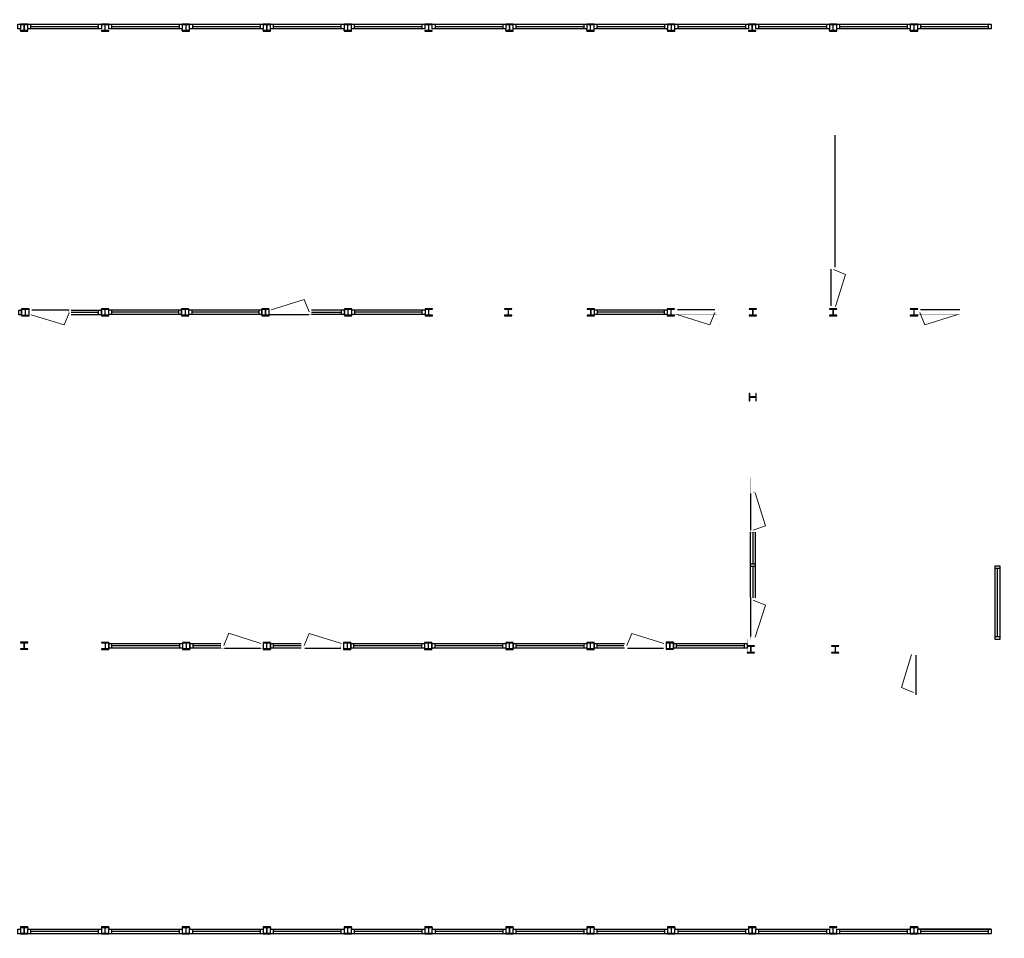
# Model space of a CAD drawing. Header units: millimetres. Extents: x -539328 to 307283, y -3176 to 118900.
# Tile 11 of 33: x 166337 to 190436, y 10234 to 32723. Entities that reach past the tile are written whole.
import ezdxf

# ---------------------------------------------------------------- set-up
doc = ezdxf.new("R2010")
doc.units = ezdxf.units.MM
doc.header["$LTSCALE"] = 50
doc.header["$MEASUREMENT"] = 0
doc.layers.get('0').update_dxf_attribs({"linetype": 'CONTINUOUS'})
for name, color, linetype in [('Binnendeurkozijn', 4, 'CONTINUOUS'), ('Binnenkozijn', 4, 'CONTINUOUS'), ('Binnenmuur', 1, 'CONTINUOUS'), ('Buitendeurkozijn', 4, 'CONTINUOUS'), ('Buitenmuur', 1, 'CONTINUOUS'), ('Scheidingswanden', 1, 'CONTINUOUS'), ('Timmerwerk', 5, 'CONTINUOUS')]:
    doc.layers.add(name, color=color, linetype=linetype)

msp = doc.modelspace()

# ---------------------------------------------------------------- linework, layer by layer
for points in [[(166355.61, 32616.15), (166355.61, 32606.65), (166427.61, 32606.65, -0.414213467), (166442.61, 32591.65), (166442.61, 32469.65, -0.414213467), (166427.61, 32454.65), (166355.61, 32454.65), (166355.61, 32445.15), (166535.61, 32445.15), (166535.61, 32454.65), (166463.61, 32454.65, -0.41421385), (166448.61, 32469.65), (166448.61, 32591.65, -0.414213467), (166463.61, 32606.65), (166535.61, 32606.65), (166535.61, 32616.15)], [(168335.61, 32616.15), (168335.61, 32606.65), (168407.61, 32606.65, -0.414213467), (168422.61, 32591.65), (168422.61, 32469.65, -0.414213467), (168407.61, 32454.65), (168335.61, 32454.65), (168335.61, 32445.15), (168515.61, 32445.15), (168515.61, 32454.65), (168443.61, 32454.65, -0.41421385), (168428.61, 32469.65), (168428.61, 32591.65, -0.414213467), (168443.61, 32606.65), (168515.61, 32606.65), (168515.61, 32616.15)], [(170315.61, 32616.15), (170315.61, 32606.65), (170387.61, 32606.65, -0.414213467), (170402.61, 32591.65), (170402.61, 32469.65, -0.414213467), (170387.61, 32454.65), (170315.61, 32454.65), (170315.61, 32445.15), (170495.61, 32445.15), (170495.61, 32454.65), (170423.61, 32454.65, -0.41421385), (170408.61, 32469.65), (170408.61, 32591.65, -0.414213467), (170423.61, 32606.65), (170495.61, 32606.65), (170495.61, 32616.15)], [(172295.61, 32616.15), (172295.61, 32606.65), (172367.61, 32606.65, -0.414213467), (172382.61, 32591.65), (172382.61, 32469.65, -0.414213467), (172367.61, 32454.65), (172295.61, 32454.65), (172295.61, 32445.15), (172475.61, 32445.15), (172475.61, 32454.65), (172403.61, 32454.65, -0.41421385), (172388.61, 32469.65), (172388.61, 32591.65, -0.414213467), (172403.61, 32606.65), (172475.61, 32606.65), (172475.61, 32616.15)], [(174275.61, 32616.15), (174275.61, 32606.65), (174347.61, 32606.65, -0.414213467), (174362.61, 32591.65), (174362.61, 32469.65, -0.414213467), (174347.61, 32454.65), (174275.61, 32454.65), (174275.61, 32445.15), (174455.61, 32445.15), (174455.61, 32454.65), (174383.61, 32454.65, -0.41421385), (174368.61, 32469.65), (174368.61, 32591.65, -0.414213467), (174383.61, 32606.65), (174455.61, 32606.65), (174455.61, 32616.15)], [(176255.61, 32616.15), (176255.61, 32606.65), (176327.61, 32606.65, -0.414213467), (176342.61, 32591.65), (176342.61, 32469.65, -0.414213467), (176327.61, 32454.65), (176255.61, 32454.65), (176255.61, 32445.15), (176435.61, 32445.15), (176435.61, 32454.65), (176363.61, 32454.65, -0.41421385), (176348.61, 32469.65), (176348.61, 32591.65, -0.414213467), (176363.61, 32606.65), (176435.61, 32606.65), (176435.61, 32616.15)], [(178235.61, 32616.15), (178235.61, 32606.65), (178307.61, 32606.65, -0.414213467), (178322.61, 32591.65), (178322.61, 32469.65, -0.414213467), (178307.61, 32454.65), (178235.61, 32454.65), (178235.61, 32445.15), (178415.61, 32445.15), (178415.61, 32454.65), (178343.61, 32454.65, -0.41421385), (178328.61, 32469.65), (178328.61, 32591.65, -0.414213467), (178343.61, 32606.65), (178415.61, 32606.65), (178415.61, 32616.15)], [(180215.61, 32616.15), (180215.61, 32606.65), (180287.61, 32606.65, -0.414213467), (180302.61, 32591.65), (180302.61, 32469.65, -0.414213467), (180287.61, 32454.65), (180215.61, 32454.65), (180215.61, 32445.15), (180395.61, 32445.15), (180395.61, 32454.65), (180323.61, 32454.65, -0.41421385), (180308.61, 32469.65), (180308.61, 32591.65, -0.414213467), (180323.61, 32606.65), (180395.61, 32606.65), (180395.61, 32616.15)], [(182195.61, 32616.15), (182195.61, 32606.65), (182267.61, 32606.65, -0.414213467), (182282.61, 32591.65), (182282.61, 32469.65, -0.414213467), (182267.61, 32454.65), (182195.61, 32454.65), (182195.61, 32445.15), (182375.61, 32445.15), (182375.61, 32454.65), (182303.61, 32454.65, -0.41421385), (182288.61, 32469.65), (182288.61, 32591.65, -0.414213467), (182303.61, 32606.65), (182375.61, 32606.65), (182375.61, 32616.15)], [(184175.61, 32616.15), (184175.61, 32606.65), (184247.61, 32606.65, -0.414213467), (184262.61, 32591.65), (184262.61, 32469.65, -0.414213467), (184247.61, 32454.65), (184175.61, 32454.65), (184175.61, 32445.15), (184355.61, 32445.15), (184355.61, 32454.65), (184283.61, 32454.65, -0.41421385), (184268.61, 32469.65), (184268.61, 32591.65, -0.414213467), (184283.61, 32606.65), (184355.61, 32606.65), (184355.61, 32616.15)], [(186155.61, 32616.15), (186155.61, 32606.65), (186227.61, 32606.65, -0.414213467), (186242.61, 32591.65), (186242.61, 32469.65, -0.414213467), (186227.61, 32454.65), (186155.61, 32454.65), (186155.61, 32445.15), (186335.61, 32445.15), (186335.61, 32454.65), (186263.61, 32454.65, -0.41421385), (186248.61, 32469.65), (186248.61, 32591.65, -0.414213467), (186263.61, 32606.65), (186335.61, 32606.65), (186335.61, 32616.15)], [(188135.61, 32616.15), (188135.61, 32606.65), (188207.61, 32606.65, -0.414213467), (188222.61, 32591.65), (188222.61, 32469.65, -0.414213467), (188207.61, 32454.65), (188135.61, 32454.65), (188135.61, 32445.15), (188315.61, 32445.15), (188315.61, 32454.65), (188243.61, 32454.65, -0.41421385), (188228.61, 32469.65), (188228.61, 32591.65, -0.414213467), (188243.61, 32606.65), (188315.61, 32606.65), (188315.61, 32616.15)], [(166564.61, 25470.69), (166564.61, 25480.19), (166492.61, 25480.19, -0.414213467), (166477.61, 25495.19), (166477.61, 25617.19, -0.414213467), (166492.61, 25632.19), (166564.61, 25632.19), (166564.61, 25641.69), (166384.61, 25641.69), (166384.61, 25632.19), (166456.61, 25632.19, -0.41421385), (166471.61, 25617.19), (166471.61, 25495.19, -0.414213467), (166456.61, 25480.19), (166384.61, 25480.19), (166384.61, 25470.69)], [(168515.61, 25476.65), (168515.61, 25486.15), (168443.61, 25486.15, -0.414213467), (168428.61, 25501.15), (168428.61, 25623.15, -0.414213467), (168443.61, 25638.15), (168515.61, 25638.15), (168515.61, 25647.65), (168335.61, 25647.65), (168335.61, 25638.15), (168407.61, 25638.15, -0.41421385), (168422.61, 25623.15), (168422.61, 25501.15, -0.414213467), (168407.61, 25486.15), (168335.61, 25486.15), (168335.61, 25476.65)], [(170479.61, 25476.649), (170479.61, 25486.149), (170407.61, 25486.15, -0.414213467), (170392.61, 25501.15), (170392.61, 25623.15, -0.414213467), (170407.61, 25638.15), (170479.61, 25638.15), (170479.61, 25647.65), (170299.61, 25647.65), (170299.61, 25638.15), (170371.61, 25638.15, -0.41421385), (170386.61, 25623.15), (170386.61, 25501.15, -0.414213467), (170371.61, 25486.15), (170299.61, 25486.15), (170299.61, 25476.649)], [(172443.61, 25476.649), (172443.61, 25486.149), (172371.61, 25486.149, -0.414213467), (172356.61, 25501.149), (172356.61, 25623.149, -0.414213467), (172371.61, 25638.149), (172443.61, 25638.149), (172443.61, 25647.649), (172263.61, 25647.649), (172263.61, 25638.149), (172335.61, 25638.149, -0.41421385), (172350.61, 25623.149), (172350.61, 25501.149, -0.414213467), (172335.61, 25486.149), (172263.61, 25486.15), (172263.61, 25476.649)], [(174463.11, 25476.65), (174463.11, 25486.15), (174391.11, 25486.15, -0.414213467), (174376.11, 25501.15), (174376.11, 25623.15, -0.414213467), (174391.11, 25638.15), (174463.11, 25638.15), (174463.11, 25647.65), (174283.11, 25647.65), (174283.11, 25638.15), (174355.11, 25638.15, -0.41421385), (174370.11, 25623.15), (174370.11, 25501.15, -0.414213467), (174355.11, 25486.15), (174283.11, 25486.15), (174283.11, 25476.65)], [(176437.11, 25476.717), (176437.11, 25486.217), (176365.11, 25486.217, -0.414213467), (176350.11, 25501.217), (176350.11, 25623.217, -0.414213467), (176365.11, 25638.217), (176437.11, 25638.217), (176437.11, 25647.717), (176257.11, 25647.717), (176257.11, 25638.217), (176329.11, 25638.217, -0.41421385), (176344.11, 25623.217), (176344.11, 25501.217, -0.414213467), (176329.11, 25486.217), (176257.11, 25486.217), (176257.11, 25476.717)], [(178385.702, 25476.717), (178385.702, 25486.217), (178313.702, 25486.217, -0.414213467), (178298.702, 25501.217), (178298.702, 25623.217, -0.414213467), (178313.702, 25638.217), (178385.702, 25638.217), (178385.702, 25647.717), (178205.702, 25647.717), (178205.702, 25638.217), (178277.702, 25638.217, -0.41421385), (178292.702, 25623.217), (178292.702, 25501.217, -0.414213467), (178277.702, 25486.217), (178205.702, 25486.217), (178205.702, 25476.717)], [(180406.61, 25476.717), (180406.61, 25486.217), (180334.61, 25486.217, -0.414213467), (180319.61, 25501.217), (180319.61, 25623.217, -0.414213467), (180334.61, 25638.217), (180406.61, 25638.217), (180406.61, 25647.717), (180226.61, 25647.717), (180226.61, 25638.217), (180298.61, 25638.217, -0.41421385), (180313.61, 25623.217), (180313.61, 25501.217, -0.414213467), (180298.61, 25486.217), (180226.61, 25486.217), (180226.61, 25476.717)], [(182366.61, 25476.65), (182366.61, 25486.15), (182294.61, 25486.15, -0.414213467), (182279.61, 25501.15), (182279.61, 25623.15, -0.414213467), (182294.61, 25638.15), (182366.61, 25638.15), (182366.61, 25647.65), (182186.61, 25647.65), (182186.61, 25638.15), (182258.61, 25638.15, -0.41421385), (182273.61, 25623.15), (182273.61, 25501.15, -0.414213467), (182258.61, 25486.15), (182186.61, 25486.15), (182186.61, 25476.65)], [(184370.61, 25476.65), (184370.61, 25486.15), (184298.61, 25486.15, -0.414213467), (184283.61, 25501.15), (184283.61, 25623.15, -0.414213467), (184298.61, 25638.15), (184370.61, 25638.15), (184370.61, 25647.65), (184190.61, 25647.65), (184190.61, 25638.15), (184262.61, 25638.15, -0.41421385), (184277.61, 25623.15), (184277.61, 25501.15, -0.414213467), (184262.61, 25486.15), (184190.61, 25486.15), (184190.61, 25476.65)], [(186337.11, 25476.65), (186337.11, 25486.15), (186265.11, 25486.15, -0.414213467), (186250.11, 25501.15), (186250.11, 25623.15, -0.414213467), (186265.11, 25638.15), (186337.11, 25638.15), (186337.11, 25647.65), (186157.11, 25647.65), (186157.11, 25638.15), (186229.11, 25638.15, -0.41421385), (186244.11, 25623.15), (186244.11, 25501.15, -0.414213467), (186229.11, 25486.15), (186157.11, 25486.15), (186157.11, 25476.65)], [(188315.61, 25476.65), (188315.61, 25486.15), (188243.61, 25486.15, -0.414213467), (188228.61, 25501.15), (188228.61, 25623.15, -0.414213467), (188243.61, 25638.15), (188315.61, 25638.15), (188315.61, 25647.65), (188135.61, 25647.65), (188135.61, 25638.15), (188207.61, 25638.15, -0.41421385), (188222.61, 25623.15), (188222.61, 25501.15, -0.414213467), (188207.61, 25486.15), (188135.61, 25486.15), (188135.61, 25476.65)], [(184194.252, 23394.15), (184203.752, 23394.15), (184203.752, 23466.15, -0.414213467), (184218.752, 23481.15), (184340.752, 23481.15, -0.414213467), (184355.752, 23466.15), (184355.752, 23394.15), (184365.252, 23394.15), (184365.252, 23574.15), (184355.752, 23574.15), (184355.752, 23502.15, -0.41421385), (184340.752, 23487.15), (184218.752, 23487.15, -0.414213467), (184203.752, 23502.15), (184203.753, 23574.15), (184194.252, 23574.15)], [(166535.61, 17309.15), (166535.61, 17318.65), (166463.61, 17318.65, -0.414213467), (166448.61, 17333.65), (166448.61, 17455.65, -0.414213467), (166463.61, 17470.65), (166535.61, 17470.65), (166535.61, 17480.15), (166355.61, 17480.15), (166355.61, 17470.65), (166427.61, 17470.65, -0.41421385), (166442.61, 17455.65), (166442.61, 17333.65, -0.414213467), (166427.61, 17318.65), (166355.61, 17318.65), (166355.61, 17309.15)], [(168520.61, 17308.464), (168520.61, 17317.964), (168448.61, 17317.964, -0.414213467), (168433.61, 17332.964), (168433.61, 17454.964, -0.414213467), (168448.61, 17469.964), (168520.61, 17469.964), (168520.61, 17479.464), (168340.61, 17479.464), (168340.61, 17469.964), (168412.61, 17469.964, -0.41421385), (168427.61, 17454.964), (168427.61, 17332.964, -0.414213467), (168412.61, 17317.964), (168340.61, 17317.964), (168340.61, 17308.464)], [(170504.61, 17308.463), (170504.61, 17317.963), (170432.61, 17317.963, -0.414213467), (170417.61, 17332.963), (170417.611, 17454.963, -0.414213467), (170432.611, 17469.963), (170504.611, 17469.963), (170504.611, 17479.463), (170324.611, 17479.464), (170324.611, 17469.964), (170396.611, 17469.964, -0.41421385), (170411.611, 17454.964), (170411.61, 17332.964, -0.414213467), (170396.61, 17317.964), (170324.61, 17317.964), (170324.61, 17308.463)], [(172474.11, 17307.276), (172474.11, 17316.776), (172402.11, 17316.776, -0.414213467), (172387.11, 17331.776), (172387.11, 17453.776, -0.414213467), (172402.11, 17468.776), (172474.11, 17468.776), (172474.11, 17478.276), (172294.11, 17478.276), (172294.11, 17468.776), (172366.11, 17468.776, -0.41421385), (172381.11, 17453.776), (172381.11, 17331.776, -0.414213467), (172366.11, 17316.776), (172294.11, 17316.776), (172294.11, 17307.276)], [(174443.61, 17307.276), (174443.61, 17316.776), (174371.61, 17316.776, -0.414213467), (174356.61, 17331.776), (174356.61, 17453.776, -0.414213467), (174371.61, 17468.776), (174443.61, 17468.776), (174443.61, 17478.276), (174263.61, 17478.276), (174263.61, 17468.776), (174335.61, 17468.776, -0.41421385), (174350.61, 17453.776), (174350.61, 17331.776, -0.414213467), (174335.61, 17316.776), (174263.61, 17316.776), (174263.61, 17307.276)], [(176427.61, 17307.275), (176427.61, 17316.775), (176355.61, 17316.775, -0.414213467), (176340.61, 17331.775), (176340.61, 17453.775, -0.414213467), (176355.61, 17468.775), (176427.61, 17468.775), (176427.61, 17478.275), (176247.61, 17478.276), (176247.61, 17468.776), (176319.61, 17468.776, -0.41421385), (176334.61, 17453.776), (176334.61, 17331.776, -0.414213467), (176319.61, 17316.776), (176247.61, 17316.776), (176247.61, 17307.275)], [(178411.61, 17307.275), (178411.61, 17316.775), (178339.61, 17316.775, -0.414213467), (178324.61, 17331.775), (178324.61, 17453.775, -0.414213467), (178339.61, 17468.775), (178411.61, 17468.775), (178411.61, 17478.275), (178231.61, 17478.275), (178231.61, 17468.775), (178303.61, 17468.775, -0.41421385), (178318.61, 17453.775), (178318.61, 17331.775, -0.414213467), (178303.61, 17316.775), (178231.61, 17316.775), (178231.61, 17307.275)], [(180395.61, 17307.275), (180395.61, 17316.775), (180323.61, 17316.775, -0.414213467), (180308.61, 17331.775), (180308.61, 17453.775, -0.414213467), (180323.61, 17468.775), (180395.61, 17468.775), (180395.61, 17478.275), (180215.61, 17478.275), (180215.61, 17468.775), (180287.61, 17468.775, -0.41421385), (180302.61, 17453.775), (180302.61, 17331.775, -0.414213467), (180287.61, 17316.775), (180215.61, 17316.775), (180215.61, 17307.275)], [(182338.61, 17309.65), (182338.61, 17319.15), (182266.61, 17319.15, -0.414213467), (182251.61, 17334.15), (182251.61, 17456.15, -0.414213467), (182266.61, 17471.15), (182338.61, 17471.15), (182338.61, 17480.65), (182158.61, 17480.65), (182158.61, 17471.15), (182230.61, 17471.15, -0.41421385), (182245.61, 17456.15), (182245.61, 17334.15, -0.414213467), (182230.61, 17319.15), (182158.61, 17319.15), (182158.61, 17309.65)], [(184322.61, 17222.65), (184322.61, 17232.15), (184250.61, 17232.15, -0.414213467), (184235.61, 17247.15), (184235.61, 17369.15, -0.414213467), (184250.61, 17384.15), (184322.61, 17384.15), (184322.61, 17393.65), (184142.61, 17393.65), (184142.61, 17384.15), (184214.61, 17384.15, -0.41421385), (184229.61, 17369.15), (184229.61, 17247.15, -0.414213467), (184214.61, 17232.15), (184142.61, 17232.15), (184142.61, 17222.65)], [(186388.61, 17222.65), (186388.61, 17232.15), (186316.61, 17232.15, -0.414213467), (186301.61, 17247.15), (186301.61, 17369.15, -0.414213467), (186316.61, 17384.15), (186388.61, 17384.15), (186388.61, 17393.65), (186208.61, 17393.65), (186208.61, 17384.15), (186280.61, 17384.15, -0.41421385), (186295.61, 17369.15), (186295.61, 17247.15, -0.414213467), (186280.61, 17232.15), (186208.61, 17232.15), (186208.61, 17222.65)], [(166535.61, 10340.65), (166535.61, 10350.15), (166463.61, 10350.15, -0.414213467), (166448.61, 10365.15), (166448.61, 10487.15, -0.414213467), (166463.61, 10502.15), (166535.61, 10502.15), (166535.61, 10511.65), (166355.61, 10511.65), (166355.61, 10502.15), (166427.61, 10502.15, -0.41421385), (166442.61, 10487.15), (166442.61, 10365.15, -0.414213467), (166427.61, 10350.15), (166355.61, 10350.15), (166355.61, 10340.65)], [(168515.61, 10340.65), (168515.61, 10350.15), (168443.61, 10350.15, -0.414213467), (168428.61, 10365.15), (168428.61, 10487.15, -0.414213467), (168443.61, 10502.15), (168515.61, 10502.15), (168515.61, 10511.65), (168335.61, 10511.65), (168335.61, 10502.15), (168407.61, 10502.15, -0.41421385), (168422.61, 10487.15), (168422.61, 10365.15, -0.414213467), (168407.61, 10350.15), (168335.61, 10350.15), (168335.61, 10340.65)], [(170495.61, 10340.65), (170495.61, 10350.15), (170423.61, 10350.15, -0.414213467), (170408.61, 10365.15), (170408.61, 10487.15, -0.414213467), (170423.61, 10502.15), (170495.61, 10502.15), (170495.61, 10511.65), (170315.61, 10511.65), (170315.61, 10502.15), (170387.61, 10502.15, -0.41421385), (170402.61, 10487.15), (170402.61, 10365.15, -0.414213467), (170387.61, 10350.15), (170315.61, 10350.15), (170315.61, 10340.65)], [(172475.61, 10340.65), (172475.61, 10350.15), (172403.61, 10350.15, -0.414213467), (172388.61, 10365.15), (172388.61, 10487.15, -0.414213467), (172403.61, 10502.15), (172475.61, 10502.15), (172475.61, 10511.65), (172295.61, 10511.65), (172295.61, 10502.15), (172367.61, 10502.15, -0.41421385), (172382.61, 10487.15), (172382.61, 10365.15, -0.414213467), (172367.61, 10350.15), (172295.61, 10350.15), (172295.61, 10340.65)], [(174455.61, 10340.65), (174455.61, 10350.15), (174383.61, 10350.15, -0.414213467), (174368.61, 10365.15), (174368.61, 10487.15, -0.414213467), (174383.61, 10502.15), (174455.61, 10502.15), (174455.61, 10511.65), (174275.61, 10511.65), (174275.61, 10502.15), (174347.61, 10502.15, -0.41421385), (174362.61, 10487.15), (174362.61, 10365.15, -0.414213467), (174347.61, 10350.15), (174275.61, 10350.15), (174275.61, 10340.65)], [(176435.61, 10340.65), (176435.61, 10350.15), (176363.61, 10350.15, -0.414213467), (176348.61, 10365.15), (176348.61, 10487.15, -0.414213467), (176363.61, 10502.15), (176435.61, 10502.15), (176435.61, 10511.65), (176255.61, 10511.65), (176255.61, 10502.15), (176327.61, 10502.15, -0.41421385), (176342.61, 10487.15), (176342.61, 10365.15, -0.414213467), (176327.61, 10350.15), (176255.61, 10350.15), (176255.61, 10340.65)], [(178415.61, 10340.65), (178415.61, 10350.15), (178343.61, 10350.15, -0.414213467), (178328.61, 10365.15), (178328.61, 10487.15, -0.414213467), (178343.61, 10502.15), (178415.61, 10502.15), (178415.61, 10511.65), (178235.61, 10511.65), (178235.61, 10502.15), (178307.61, 10502.15, -0.41421385), (178322.61, 10487.15), (178322.61, 10365.15, -0.414213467), (178307.61, 10350.15), (178235.61, 10350.15), (178235.61, 10340.65)], [(180395.61, 10340.65), (180395.61, 10350.15), (180323.61, 10350.15, -0.414213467), (180308.61, 10365.15), (180308.61, 10487.15, -0.414213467), (180323.61, 10502.15), (180395.61, 10502.15), (180395.61, 10511.65), (180215.61, 10511.65), (180215.61, 10502.15), (180287.61, 10502.15, -0.41421385), (180302.61, 10487.15), (180302.61, 10365.15, -0.414213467), (180287.61, 10350.15), (180215.61, 10350.15), (180215.61, 10340.65)], [(182375.61, 10340.65), (182375.61, 10350.15), (182303.61, 10350.15, -0.414213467), (182288.61, 10365.15), (182288.61, 10487.15, -0.414213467), (182303.61, 10502.15), (182375.61, 10502.15), (182375.61, 10511.65), (182195.61, 10511.65), (182195.61, 10502.15), (182267.61, 10502.15, -0.41421385), (182282.61, 10487.15), (182282.61, 10365.15, -0.414213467), (182267.61, 10350.15), (182195.61, 10350.15), (182195.61, 10340.65)], [(184355.61, 10340.65), (184355.61, 10350.15), (184283.61, 10350.15, -0.414213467), (184268.61, 10365.15), (184268.61, 10487.15, -0.414213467), (184283.61, 10502.15), (184355.61, 10502.15), (184355.61, 10511.65), (184175.61, 10511.65), (184175.61, 10502.15), (184247.61, 10502.15, -0.41421385), (184262.61, 10487.15), (184262.61, 10365.15, -0.414213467), (184247.61, 10350.15), (184175.61, 10350.15), (184175.61, 10340.65)], [(186335.61, 10340.65), (186335.61, 10350.15), (186263.61, 10350.15, -0.414213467), (186248.61, 10365.15), (186248.61, 10487.15, -0.414213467), (186263.61, 10502.15), (186335.61, 10502.15), (186335.61, 10511.65), (186155.61, 10511.65), (186155.61, 10502.15), (186227.61, 10502.15, -0.41421385), (186242.61, 10487.15), (186242.61, 10365.15, -0.414213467), (186227.61, 10350.15), (186155.61, 10350.15), (186155.61, 10340.65)], [(188315.61, 10340.65), (188315.61, 10350.15), (188243.61, 10350.15, -0.414213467), (188228.61, 10365.15), (188228.61, 10487.15, -0.414213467), (188243.61, 10502.15), (188315.61, 10502.15), (188315.61, 10511.65), (188135.61, 10511.65), (188135.61, 10502.15), (188207.61, 10502.15, -0.41421385), (188222.61, 10487.15), (188222.61, 10365.15, -0.414213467), (188207.61, 10350.15), (188135.61, 10350.15), (188135.61, 10340.65)]]:
    msp.add_lwpolyline(points, format="xyb", close=True)
at = {"layer": 'Binnendeurkozijn'}
for p, q in [((186188.61, 26614.65), (186188.61, 25714.65)), ((167550.61, 25613.19), (166631.61, 25613.19)), ((183352.61, 25619.15), (182433.61, 25619.15)), ((189349.61, 25619.15), (188382.61, 25619.15)), ((172443.61, 25505.149), (173410.61, 25505.149)), ((184223.61, 21125.15), (184223.61, 20225.15)), ((184223.61, 18586.15), (184223.61, 17619.15)), ((171346.11, 17336.963), (172227.11, 17336.963)), ((173315.61, 17335.776), (174196.61, 17335.776)), ((181210.61, 17335.775), (182091.61, 17335.775)), ((188281.11, 16198.15), (188281.11, 17165.15))]:
    msp.add_line(p, q, dxfattribs=at)
at = {"layer": 'Binnenkozijn'}
for p, q in [((166602.61, 32559.15), (168268.61, 32559.15)), ((168582.61, 32559.15), (170248.61, 32559.15)), ((170562.61, 32559.15), (172228.61, 32559.15)), ((172542.61, 32559.15), (174208.61, 32559.15)), ((174522.61, 32559.15), (176188.61, 32559.15)), ((176502.61, 32559.15), (178168.61, 32559.15)), ((178482.61, 32559.15), (180148.61, 32559.15)), ((180462.61, 32559.15), (182128.61, 32559.15)), ((182442.61, 32559.15), (184108.61, 32559.15)), ((184422.61, 32559.15), (186088.61, 32559.15)), ((186402.61, 32559.15), (188068.61, 32559.15)), ((188382.61, 32559.15), (190048.61, 32559.15)), ((168268.61, 32502.15), (166602.61, 32502.15)), ((170248.61, 32502.15), (168582.61, 32502.15)), ((172228.61, 32502.15), (170562.61, 32502.15)), ((174208.61, 32502.15), (172542.61, 32502.15)), ((176188.61, 32502.15), (174522.61, 32502.15)), ((178168.61, 32502.15), (176502.61, 32502.15)), ((180148.61, 32502.15), (178482.61, 32502.15)), ((182128.61, 32502.15), (180462.61, 32502.15)), ((184108.61, 32502.15), (182442.61, 32502.15)), ((186088.61, 32502.15), (184422.61, 32502.15)), ((188068.61, 32502.15), (186402.61, 32502.15)), ((190048.61, 32502.15), (188382.61, 32502.15)), ((167598.61, 25613.19), (168268.61, 25613.19)), ((168268.61, 25556.19), (167598.61, 25556.19)), ((168582.61, 25619.15), (170232.61, 25619.15)), ((170232.61, 25562.15), (168582.61, 25562.15)), ((170546.61, 25619.15), (172196.61, 25619.15)), ((172196.61, 25562.15), (170546.61, 25562.15)), ((173477.61, 25562.149), (174216.11, 25562.149)), ((174530.11, 25619.217), (176190.11, 25619.217)), ((176190.11, 25562.217), (174530.11, 25562.217)), ((180473.61, 25619.217), (182119.61, 25619.217)), ((182119.61, 25562.217), (180473.61, 25562.217)), ((174216.11, 25505.149), (173477.61, 25505.149)), ((184223.61, 19405.65), (184223.61, 20177.15)), ((184280.61, 20177.15), (184280.61, 19405.65)), ((184223.61, 18586.15), (184223.61, 19338.65)), ((184280.61, 19338.65), (184280.61, 18567.15)), ((190272.61, 17619.15), (190272.61, 19285.15)), ((190329.61, 19285.15), (190329.61, 17619.15)), ((168587.611, 17453.339), (170257.611, 17453.339)), ((170257.611, 17396.339), (168587.611, 17396.339)), ((170571.611, 17450.963), (171260.11, 17450.963)), ((171260.11, 17393.963), (170571.611, 17393.963)), ((172541.11, 17449.776), (173229.61, 17449.776)), ((173229.61, 17392.776), (172541.11, 17392.776)), ((174510.61, 17449.776), (176180.61, 17449.775)), ((176180.61, 17392.775), (174510.61, 17392.776)), ((176494.61, 17449.775), (178164.61, 17449.775)), ((178164.61, 17392.775), (176494.61, 17392.775)), ((178478.61, 17449.775), (180148.61, 17449.775)), ((180148.61, 17392.775), (178478.61, 17392.775)), ((180443.61, 17449.775), (181143.61, 17449.775)), ((181124.61, 17392.775), (180462.61, 17392.775)), ((182405.61, 17452.15), (184075.61, 17452.15)), ((184075.61, 17395.15), (182405.61, 17395.15)), ((166602.61, 10454.65), (168268.61, 10454.65)), ((168268.61, 10397.65), (166602.61, 10397.65)), ((168582.61, 10454.65), (170248.61, 10454.65)), ((170248.61, 10397.65), (168582.61, 10397.65)), ((170562.61, 10454.65), (172228.61, 10454.65)), ((172228.61, 10397.65), (170562.61, 10397.65)), ((172542.61, 10454.65), (174208.61, 10454.65)), ((174208.61, 10397.65), (172542.61, 10397.65)), ((174522.61, 10454.65), (176188.61, 10454.65)), ((176188.61, 10397.65), (174522.61, 10397.65)), ((176502.61, 10454.65), (178168.61, 10454.65)), ((178168.61, 10397.65), (176502.61, 10397.65)), ((178482.61, 10454.65), (180148.61, 10454.65)), ((180148.61, 10397.65), (178482.61, 10397.65)), ((180462.61, 10454.65), (182128.61, 10454.65)), ((182128.61, 10397.65), (180462.61, 10397.65)), ((182442.61, 10454.65), (184108.61, 10454.65)), ((184108.61, 10397.65), (182442.61, 10397.65)), ((184422.61, 10454.65), (186088.61, 10454.65)), ((186088.61, 10397.65), (184422.61, 10397.65)), ((186402.61, 10454.65), (188068.61, 10454.65)), ((188068.61, 10397.65), (186402.61, 10397.65)), ((188382.61, 10454.65), (190048.61, 10454.65)), ((190048.61, 10397.65), (188382.61, 10397.65))]:
    msp.add_line(p, q, dxfattribs=at)
for points in [[(166288.61, 32616.15), (166355.61, 32616.15), (166355.61, 32502.15), (166288.61, 32502.15), (166288.61, 32616.15)], [(166535.61, 32616.15), (166602.61, 32616.15), (166602.61, 32502.15), (166535.61, 32502.15), (166535.61, 32616.15)], [(166602.61, 32616.15), (168268.61, 32616.15)], [(168268.61, 32616.15), (168335.61, 32616.15), (168335.61, 32502.15), (168268.61, 32502.15), (168268.61, 32616.15)], [(168515.61, 32616.15), (168582.61, 32616.15), (168582.61, 32502.15), (168515.61, 32502.15), (168515.61, 32616.15)], [(168582.61, 32616.15), (170248.61, 32616.15)], [(170248.61, 32616.15), (170315.61, 32616.15), (170315.61, 32502.15), (170248.61, 32502.15), (170248.61, 32616.15)], [(170495.61, 32616.15), (170562.61, 32616.15), (170562.61, 32502.15), (170495.61, 32502.15), (170495.61, 32616.15)], [(170562.61, 32616.15), (172228.61, 32616.15)], [(172228.61, 32616.15), (172295.61, 32616.15), (172295.61, 32502.15), (172228.61, 32502.15), (172228.61, 32616.15)], [(172475.61, 32616.15), (172542.61, 32616.15), (172542.61, 32502.15), (172475.61, 32502.15), (172475.61, 32616.15)], [(172542.61, 32616.15), (174208.61, 32616.15)], [(174208.61, 32616.15), (174275.61, 32616.15), (174275.61, 32502.15), (174208.61, 32502.15), (174208.61, 32616.15)], [(174455.61, 32616.15), (174522.61, 32616.15), (174522.61, 32502.15), (174455.61, 32502.15), (174455.61, 32616.15)], [(174522.61, 32616.15), (176188.61, 32616.15)], [(176188.61, 32616.15), (176255.61, 32616.15), (176255.61, 32502.15), (176188.61, 32502.15), (176188.61, 32616.15)], [(176435.61, 32616.15), (176502.61, 32616.15), (176502.61, 32502.15), (176435.61, 32502.15), (176435.61, 32616.15)], [(176502.61, 32616.15), (178168.61, 32616.15)], [(178168.61, 32616.15), (178235.61, 32616.15), (178235.61, 32502.15), (178168.61, 32502.15), (178168.61, 32616.15)], [(178415.61, 32616.15), (178482.61, 32616.15), (178482.61, 32502.15), (178415.61, 32502.15), (178415.61, 32616.15)], [(178482.61, 32616.15), (180148.61, 32616.15)], [(180148.61, 32616.15), (180215.61, 32616.15), (180215.61, 32502.15), (180148.61, 32502.15), (180148.61, 32616.15)], [(180395.61, 32616.15), (180462.61, 32616.15), (180462.61, 32502.15), (180395.61, 32502.15), (180395.61, 32616.15)], [(180462.61, 32616.15), (182128.61, 32616.15)], [(182128.61, 32616.15), (182195.61, 32616.15), (182195.61, 32502.15), (182128.61, 32502.15), (182128.61, 32616.15)], [(182375.61, 32616.15), (182442.61, 32616.15), (182442.61, 32502.15), (182375.61, 32502.15), (182375.61, 32616.15)], [(182442.61, 32616.15), (184108.61, 32616.15)], [(184108.61, 32616.15), (184175.61, 32616.15), (184175.61, 32502.15), (184108.61, 32502.15), (184108.61, 32616.15)], [(184355.61, 32616.15), (184422.61, 32616.15), (184422.61, 32502.15), (184355.61, 32502.15), (184355.61, 32616.15)], [(184422.61, 32616.15), (186088.61, 32616.15)], [(186088.61, 32616.15), (186155.61, 32616.15), (186155.61, 32502.15), (186088.61, 32502.15), (186088.61, 32616.15)], [(186335.61, 32616.15), (186402.61, 32616.15), (186402.61, 32502.15), (186335.61, 32502.15), (186335.61, 32616.15)], [(186402.61, 32616.15), (188068.61, 32616.15)], [(188068.61, 32616.15), (188135.61, 32616.15), (188135.61, 32502.15), (188068.61, 32502.15), (188068.61, 32616.15)], [(188315.61, 32616.15), (188382.61, 32616.15), (188382.61, 32502.15), (188315.61, 32502.15), (188315.61, 32616.15)], [(188382.61, 32616.15), (190048.61, 32616.15)], [(190048.61, 32616.15), (190115.61, 32616.15), (190115.61, 32502.15), (190048.61, 32502.15), (190048.61, 32616.15)], [(166384.61, 25499.19), (166317.61, 25499.19), (166317.61, 25613.19), (166384.61, 25613.19), (166384.61, 25499.19)], [(168335.61, 25499.19), (168268.61, 25499.19), (168268.61, 25613.19), (168335.61, 25613.19), (168335.61, 25499.19)], [(168582.61, 25505.15), (168515.61, 25505.15), (168515.61, 25619.15), (168582.61, 25619.15), (168582.61, 25505.15)], [(170299.61, 25505.15), (170232.61, 25505.15), (170232.61, 25619.15), (170299.61, 25619.15), (170299.61, 25505.15)], [(170546.61, 25505.149), (170479.61, 25505.149), (170479.61, 25619.149), (170546.61, 25619.149), (170546.61, 25505.149)], [(172263.61, 25505.15), (172196.61, 25505.15), (172196.61, 25619.15), (172263.61, 25619.15), (172263.61, 25505.15)], [(173477.61, 25619.149), (174216.11, 25619.149)], [(174216.11, 25619.15), (174283.11, 25619.15), (174283.11, 25505.15), (174216.11, 25505.15), (174216.11, 25619.15)], [(174530.11, 25505.217), (174463.11, 25505.217), (174463.11, 25619.217), (174530.11, 25619.217), (174530.11, 25505.217)], [(176257.11, 25505.217), (176190.11, 25505.217), (176190.11, 25619.217), (176257.11, 25619.217), (176257.11, 25505.217)], [(180473.61, 25505.217), (180406.61, 25505.217), (180406.61, 25619.217), (180473.61, 25619.217), (180473.61, 25505.217)], [(182186.61, 25505.217), (182119.61, 25505.217), (182119.61, 25619.217), (182186.61, 25619.217), (182186.61, 25505.217)], [(168268.61, 25499.19), (167598.61, 25499.19)], [(170232.61, 25505.15), (168582.61, 25505.15)], [(172196.61, 25505.15), (170546.61, 25505.149)], [(176190.11, 25505.217), (174530.11, 25505.217)], [(182119.61, 25505.217), (180473.61, 25505.217)], [(184337.61, 20177.15), (184337.61, 19385.15)], [(184337.61, 19405.65), (184337.61, 19338.65), (184223.61, 19338.65), (184223.61, 19405.65), (184337.61, 19405.65)], [(184337.61, 19338.65), (184337.61, 18567.15)], [(190215.61, 19285.15), (190215.61, 19352.15), (190329.61, 19352.15), (190329.61, 19285.15), (190215.61, 19285.15)], [(190215.61, 17619.15), (190215.61, 19285.15)], [(190215.61, 17552.15), (190215.61, 17619.15), (190329.61, 17619.15), (190329.61, 17552.15), (190215.61, 17552.15)], [(168587.611, 17339.339), (168520.611, 17339.339), (168520.611, 17453.339), (168587.611, 17453.339), (168587.611, 17339.339)], [(170324.611, 17339.339), (170257.611, 17339.339), (170257.611, 17453.339), (170324.611, 17453.339), (170324.611, 17339.339)], [(170571.611, 17336.963), (170504.611, 17336.963), (170504.611, 17450.963), (170571.611, 17450.963), (170571.611, 17336.963)], [(172541.11, 17335.776), (172474.11, 17335.776), (172474.11, 17449.776), (172541.11, 17449.776), (172541.11, 17335.776)], [(174510.61, 17335.776), (174443.61, 17335.776), (174443.61, 17449.776), (174510.61, 17449.776), (174510.61, 17335.776)], [(176247.61, 17335.776), (176180.61, 17335.776), (176180.61, 17449.776), (176247.61, 17449.776), (176247.61, 17335.776)], [(176494.61, 17335.775), (176427.61, 17335.775), (176427.61, 17449.775), (176494.61, 17449.775), (176494.61, 17335.775)], [(178231.61, 17335.775), (178164.61, 17335.775), (178164.61, 17449.775), (178231.61, 17449.775), (178231.61, 17335.775)], [(178478.61, 17335.775), (178411.61, 17335.775), (178411.61, 17449.775), (178478.61, 17449.775), (178478.61, 17335.775)], [(180215.61, 17335.775), (180148.61, 17335.775), (180148.61, 17449.775), (180215.61, 17449.775), (180215.61, 17335.775)], [(180462.61, 17335.775), (180395.61, 17335.775), (180395.61, 17449.775), (180462.61, 17449.775), (180462.61, 17335.775)], [(182405.61, 17338.15), (182338.61, 17338.15), (182338.61, 17452.15), (182405.61, 17452.15), (182405.61, 17338.15)], [(184142.61, 17338.15), (184075.61, 17338.15), (184075.61, 17452.15), (184142.61, 17452.15), (184142.61, 17338.15)], [(170257.611, 17339.339), (168587.611, 17339.339)], [(171260.11, 17336.963), (170571.611, 17336.963)], [(173229.61, 17335.776), (172541.11, 17335.776)], [(176180.61, 17335.776), (174510.61, 17335.776)], [(178164.61, 17335.775), (176494.61, 17335.775)], [(180148.61, 17335.775), (178478.61, 17335.775)], [(181143.61, 17335.775), (180443.61, 17335.775)], [(184075.61, 17338.15), (182405.61, 17338.15)], [(166355.61, 10340.65), (166288.61, 10340.65), (166288.61, 10454.65), (166355.61, 10454.65), (166355.61, 10340.65)], [(166602.61, 10340.65), (166535.61, 10340.65), (166535.61, 10454.65), (166602.61, 10454.65), (166602.61, 10340.65)], [(168335.61, 10340.65), (168268.61, 10340.65), (168268.61, 10454.65), (168335.61, 10454.65), (168335.61, 10340.65)], [(168582.61, 10340.65), (168515.61, 10340.65), (168515.61, 10454.65), (168582.61, 10454.65), (168582.61, 10340.65)], [(170315.61, 10340.65), (170248.61, 10340.65), (170248.61, 10454.65), (170315.61, 10454.65), (170315.61, 10340.65)], [(170562.61, 10340.65), (170495.61, 10340.65), (170495.61, 10454.65), (170562.61, 10454.65), (170562.61, 10340.65)], [(172295.61, 10340.65), (172228.61, 10340.65), (172228.61, 10454.65), (172295.61, 10454.65), (172295.61, 10340.65)], [(172542.61, 10340.65), (172475.61, 10340.65), (172475.61, 10454.65), (172542.61, 10454.65), (172542.61, 10340.65)], [(174275.61, 10340.65), (174208.61, 10340.65), (174208.61, 10454.65), (174275.61, 10454.65), (174275.61, 10340.65)], [(174522.61, 10340.65), (174455.61, 10340.65), (174455.61, 10454.65), (174522.61, 10454.65), (174522.61, 10340.65)], [(176255.61, 10340.65), (176188.61, 10340.65), (176188.61, 10454.65), (176255.61, 10454.65), (176255.61, 10340.65)], [(176502.61, 10340.65), (176435.61, 10340.65), (176435.61, 10454.65), (176502.61, 10454.65), (176502.61, 10340.65)], [(178235.61, 10340.65), (178168.61, 10340.65), (178168.61, 10454.65), (178235.61, 10454.65), (178235.61, 10340.65)], [(178482.61, 10340.65), (178415.61, 10340.65), (178415.61, 10454.65), (178482.61, 10454.65), (178482.61, 10340.65)], [(180215.61, 10340.65), (180148.61, 10340.65), (180148.61, 10454.65), (180215.61, 10454.65), (180215.61, 10340.65)], [(180462.61, 10340.65), (180395.61, 10340.65), (180395.61, 10454.65), (180462.61, 10454.65), (180462.61, 10340.65)], [(182195.61, 10340.65), (182128.61, 10340.65), (182128.61, 10454.65), (182195.61, 10454.65), (182195.61, 10340.65)], [(182442.61, 10340.65), (182375.61, 10340.65), (182375.61, 10454.65), (182442.61, 10454.65), (182442.61, 10340.65)], [(184175.61, 10340.65), (184108.61, 10340.65), (184108.61, 10454.65), (184175.61, 10454.65), (184175.61, 10340.65)], [(184422.61, 10340.65), (184355.61, 10340.65), (184355.61, 10454.65), (184422.61, 10454.65), (184422.61, 10340.65)], [(186155.61, 10340.65), (186088.61, 10340.65), (186088.61, 10454.65), (186155.61, 10454.65), (186155.61, 10340.65)], [(186402.61, 10340.65), (186335.61, 10340.65), (186335.61, 10454.65), (186402.61, 10454.65), (186402.61, 10340.65)], [(188135.61, 10340.65), (188068.61, 10340.65), (188068.61, 10454.65), (188135.61, 10454.65), (188135.61, 10340.65)], [(188382.61, 10340.65), (188315.61, 10340.65), (188315.61, 10454.65), (188382.61, 10454.65), (188382.61, 10340.65)], [(190115.61, 10340.65), (190048.61, 10340.65), (190048.61, 10454.65), (190115.61, 10454.65), (190115.61, 10340.65)], [(168268.61, 10340.65), (166602.61, 10340.65)], [(170248.61, 10340.65), (168582.61, 10340.65)], [(172228.61, 10340.65), (170562.61, 10340.65)], [(174208.61, 10340.65), (172542.61, 10340.65)], [(176188.61, 10340.65), (174522.61, 10340.65)], [(178168.61, 10340.65), (176502.61, 10340.65)], [(180148.61, 10340.65), (178482.61, 10340.65)], [(182128.61, 10340.65), (180462.61, 10340.65)], [(184108.61, 10340.65), (182442.61, 10340.65)], [(186088.61, 10340.65), (184422.61, 10340.65)], [(188068.61, 10340.65), (186402.61, 10340.65)], [(190048.61, 10340.65), (188382.61, 10340.65)]]:
    msp.add_lwpolyline(points, dxfattribs=at)
at = {"layer": 'Binnenmuur', "const_width": 0.8}
for points in [[(168375.61, 25647.65), (168475.61, 25647.65), (168475.61, 32445.15), (168375.61, 32445.15), (168375.61, 25647.65), (168475.61, 25647.65)], [(176347.11, 25647.717), (176395.61, 25647.717), (176395.61, 32445.15), (176295.61, 32445.15), (176295.61, 25647.717), (176347.11, 25647.717)], [(186295.61, 26662.65), (186295.61, 26662.65), (186295.61, 32445.15), (186195.61, 32445.15), (186195.61, 26662.65), (186195.61, 26662.65)], [(184330.61, 25476.65), (184330.61, 21512.15), (184230.61, 21512.15), (184230.61, 25476.65), (184330.61, 25476.65)], [(164459.61, 17394.65), (164459.61, 17444.65), (166442.61, 17444.65), (166442.61, 17344.65), (164459.61, 17344.65), (164459.61, 17394.65)], [(166448.61, 17394.65), (166448.61, 17444.65), (168431.61, 17444.65), (168431.61, 17344.65), (166448.61, 17344.65), (166448.61, 17394.65)], [(166445.61, 10511.65), (166495.61, 10511.65), (166495.61, 17309.15), (166395.61, 17309.15), (166395.61, 10511.65), (166445.61, 10511.65)], [(172385.61, 10511.65), (172434.11, 10511.65), (172434.11, 17307.276), (172334.11, 17307.276), (172334.11, 10511.65), (172385.61, 10511.65)], [(180255.61, 10511.65), (180355.61, 10511.65), (180355.61, 17307.275), (180255.61, 17307.275), (180255.61, 10511.65), (180255.61, 10511.65)], [(188225.61, 10511.65), (188274.11, 10511.65), (188274.11, 16198.15), (188174.11, 16198.15), (188174.11, 10511.65), (188225.61, 10511.65)]]:
    msp.add_lwpolyline(points, dxfattribs=at)
at = {"layer": 'Buitendeurkozijn', "lineweight": 0}
for p, q in [((186252.61, 26610.65), (186552.91, 26487.57)), ((186552.91, 26487.57), (186302.61, 25699.65)), ((173302.53, 25869.449), (172495.61, 25619.149)), ((173425.815, 25568.649), (173302.735, 25868.949)), ((167546.61, 25549.19), (167423.53, 25248.89)), ((183348.61, 25555.15), (183225.53, 25254.85)), ((188367.405, 25555.65), (188490.485, 25255.35)), ((167423.53, 25248.89), (166616.61, 25499.19)), ((183225.53, 25254.85), (182418.61, 25505.15)), ((188490.69, 25254.85), (189297.61, 25505.15)), ((184587.91, 20333.23), (184337.61, 21140.15)), ((184287.61, 20229.15), (184587.91, 20333.23)), ((184287.61, 18515.15), (184587.91, 18392.069)), ((184587.91, 18392.069), (184337.61, 17604.15)), ((171331.11, 17400.963), (171454.19, 17701.263)), ((171454.19, 17701.263), (172242.11, 17450.963)), ((173300.61, 17399.776), (173423.69, 17700.075)), ((173423.69, 17700.075), (174211.61, 17449.776)), ((181195.61, 17399.775), (181318.69, 17700.074)), ((181318.69, 17700.074), (182106.61, 17449.775)), ((187916.811, 16373.23), (188167.11, 17180.15)), ((188217.11, 16250.15), (187916.811, 16373.23))]:
    msp.add_line(p, q, dxfattribs=at)
at = {"layer": 'Buitendeurkozijn', "lineweight": 0, "const_width": 0.8}
for points in [[(186188.61, 26662.65), (186302.61, 26662.65), (186302.61, 26610.65), (186252.61, 26610.65), (186252.61, 26595.65), (186188.61, 26595.65), (186188.61, 26662.65)], [(186302.61, 25699.65), (186252.61, 25699.65), (186252.61, 26610.65), (186302.61, 26610.65), (186302.61, 25699.65)], [(166564.61, 25613.19), (166564.61, 25499.19), (166616.61, 25499.19), (166616.61, 25549.19), (166631.61, 25549.19), (166631.61, 25613.19), (166564.61, 25613.19)], [(166616.61, 25499.19), (166616.61, 25549.19), (167546.61, 25549.19), (167546.61, 25499.19), (166616.61, 25499.19)], [(167598.61, 25613.19), (167598.61, 25499.19), (167546.61, 25499.19), (167546.61, 25549.19), (167531.61, 25549.19), (167531.61, 25613.19), (167598.61, 25613.19)], [(172443.61, 25505.149), (172443.61, 25619.149), (172495.61, 25619.149), (172495.61, 25569.149), (172510.61, 25569.149), (172510.61, 25505.149), (172443.61, 25505.149)], [(173425.61, 25619.149), (173425.61, 25569.149), (172495.61, 25569.149), (172495.61, 25619.149), (173425.61, 25619.149)], [(173477.61, 25505.149), (173477.61, 25619.149), (173425.61, 25619.149), (173425.61, 25569.149), (173410.61, 25569.149), (173410.61, 25505.149), (173477.61, 25505.149)], [(182366.61, 25619.15), (182366.61, 25505.15), (182418.61, 25505.15), (182418.61, 25555.15), (182433.61, 25555.15), (182433.61, 25619.15), (182366.61, 25619.15)], [(182418.61, 25505.15), (182418.61, 25555.15), (183348.61, 25555.15), (183348.61, 25505.15), (182418.61, 25505.15)], [(183400.61, 25619.15), (183400.61, 25505.15), (183348.61, 25505.15), (183348.61, 25555.15), (183333.61, 25555.15), (183333.61, 25619.15), (183400.61, 25619.15)], [(186188.61, 25647.65), (186302.61, 25647.65), (186302.61, 25699.65), (186252.61, 25699.65), (186252.61, 25714.65), (186188.61, 25714.65), (186188.61, 25647.65)], [(188315.61, 25619.15), (188315.61, 25505.15), (188367.61, 25505.15), (188367.61, 25555.15), (188382.61, 25555.15), (188382.61, 25619.15), (188315.61, 25619.15)], [(188367.61, 25505.15), (188367.61, 25555.15), (189297.61, 25555.15), (189297.61, 25505.15), (188367.61, 25505.15)], [(189349.61, 25619.15), (189349.61, 25505.15), (189297.61, 25505.15), (189297.61, 25555.15), (189282.61, 25555.15), (189282.61, 25619.15), (189349.61, 25619.15)], [(184223.61, 21192.15), (184337.61, 21192.15), (184337.61, 21140.15), (184287.61, 21140.15), (184287.61, 21125.15), (184223.61, 21125.15), (184223.61, 21192.15)], [(184337.61, 20229.15), (184287.61, 20229.15), (184287.61, 21140.15), (184337.61, 21140.15), (184337.61, 20210.15)], [(184223.61, 20177.15), (184337.61, 20177.15), (184337.61, 20229.15), (184287.61, 20229.15), (184287.61, 20244.15), (184223.61, 20244.15), (184223.61, 20177.15)], [(184223.61, 18567.15), (184337.61, 18567.15), (184337.61, 18515.15), (184287.61, 18515.15), (184287.61, 18500.15), (184223.61, 18500.15), (184223.61, 18567.15)], [(184337.61, 17604.15), (184287.61, 17604.15), (184287.61, 18515.15), (184337.61, 18515.15), (184337.61, 17604.15)], [(184223.61, 17552.15), (184337.61, 17552.15), (184337.61, 17604.15), (184287.61, 17604.15), (184287.61, 17619.15), (184223.61, 17619.15), (184223.61, 17552.15)], [(171260.11, 17336.963), (171260.11, 17450.963), (171312.11, 17450.963), (171312.11, 17400.963), (171327.11, 17400.963), (171327.11, 17336.963), (171260.11, 17336.963)], [(172242.11, 17450.963), (172242.11, 17400.963), (171312.11, 17400.963), (171312.11, 17450.963), (172242.11, 17450.963)], [(172294.11, 17336.963), (172294.11, 17450.963), (172242.11, 17450.963), (172242.11, 17400.963), (172227.11, 17400.963), (172227.11, 17336.963), (172294.11, 17336.963)], [(173229.61, 17335.776), (173229.61, 17449.776), (173281.61, 17449.776), (173281.61, 17399.776), (173296.61, 17399.776), (173296.61, 17335.776), (173229.61, 17335.776)], [(174211.61, 17449.776), (174211.61, 17399.776), (173281.61, 17399.776), (173281.61, 17449.776), (174211.61, 17449.776)], [(174263.61, 17335.776), (174263.61, 17449.776), (174211.61, 17449.776), (174211.61, 17399.776), (174196.61, 17399.776), (174196.61, 17335.776), (174263.61, 17335.776)], [(181124.61, 17335.775), (181124.61, 17449.775), (181176.61, 17449.775), (181176.61, 17399.775), (181191.61, 17399.775), (181191.61, 17335.775), (181124.61, 17335.775)], [(182106.61, 17449.775), (182106.61, 17399.775), (181176.61, 17399.775), (181176.61, 17449.775), (182106.61, 17449.775)], [(182158.61, 17335.775), (182158.61, 17449.775), (182106.61, 17449.775), (182106.61, 17399.775), (182091.61, 17399.775), (182091.61, 17335.775), (182158.61, 17335.775)], [(188281.11, 17232.15), (188167.11, 17232.15), (188167.11, 17180.15), (188217.11, 17180.15), (188217.11, 17165.15), (188281.11, 17165.15), (188281.11, 17232.15)], [(188167.11, 17180.15), (188217.11, 17180.15), (188217.11, 16250.15), (188167.11, 16250.15), (188167.11, 17180.15)], [(188281.11, 16198.15), (188167.11, 16198.15), (188167.11, 16250.15), (188217.11, 16250.15), (188217.11, 16265.15), (188281.11, 16265.15), (188281.11, 16198.15)]]:
    msp.add_lwpolyline(points, dxfattribs=at)
at = {"layer": 'Buitendeurkozijn', "const_width": 0.8}
for points in [[(188505.27, 25619.15), (189282.61, 25619.15)], [(173287.951, 25505.149), (172510.61, 25505.149)], [(184223.61, 20347.809), (184223.61, 21125.15)], [(184223.61, 17741.809), (184223.61, 18519.15)], [(172104.451, 17336.963), (171327.11, 17336.963)], [(174073.95, 17335.776), (173296.61, 17335.776)], [(181968.95, 17335.775), (181191.61, 17335.775)], [(188281.11, 17042.49), (188281.11, 16265.15)]]:
    msp.add_lwpolyline(points, dxfattribs=at)
at = {"layer": 'Buitenmuur'}
msp.add_line((190115.61, 10454.65), (188315.61, 10454.65), dxfattribs=at)
at = {"layer": 'Buitenmuur', "const_width": 0.8}
for points in [[(190435.61, 19352.15), (190335.61, 19352.15), (190335.61, 32622.15), (190335.61, 32622.15), (190335.61, 32622.15), (190115.61, 32622.15), (190115.61, 32722.15), (190435.61, 32722.15), (190435.61, 19352.15)], [(190115.61, 19352.15), (190115.61, 32502.15), (190215.61, 32502.15), (190215.61, 19352.15), (190115.61, 19352.15)], [(178292.702, 25512.217), (176350.11, 25512.217), (176350.11, 25612.217), (178292.702, 25612.217), (178292.702, 25512.217)], [(180313.61, 25512.217), (178298.702, 25512.217), (178298.702, 25612.217), (180313.61, 25612.217), (180313.61, 25512.217)], [(184277.61, 25512.15), (183400.61, 25512.15), (183400.61, 25612.15), (184277.61, 25612.15), (184277.61, 25512.15)], [(188222.61, 25512.15), (184283.61, 25512.15), (184283.61, 25612.15), (188222.61, 25612.15), (188222.61, 25512.15)], [(190115.61, 25612.15), (189349.61, 25612.15), (189349.61, 25512.15), (190115.61, 25512.15)], [(190115.61, 21192.15), (184223.61, 21192.15), (184223.61, 21292.15), (184223.61, 21412.15), (184223.61, 21512.15), (190115.61, 21512.15), (190115.61, 21192.15)], [(190015.61, 21412.15), (184323.61, 21412.15), (184323.61, 21292.15), (190015.61, 21292.15), (190015.61, 21412.15)], [(184142.61, 17452.15), (190335.61, 17452.15), (190335.61, 10334.65), (190115.61, 10334.65), (190115.61, 10234.65), (190435.61, 10234.65), (190435.61, 17552.15), (190435.61, 17552.15), (184142.61, 17552.15), (184142.61, 17452.15)], [(184142.61, 17232.15), (190115.61, 17232.15), (190115.61, 10454.65), (190215.61, 10454.65), (190215.61, 17332.15), (190215.61, 17332.15), (184142.61, 17332.15), (184142.61, 17232.15)]]:
    msp.add_lwpolyline(points, dxfattribs=at)
at = {"layer": 'Scheidingswanden'}
msp.add_line((186295.61, 26662.65), (186295.61, 29895.342), dxfattribs=at)
at = {"layer": 'Timmerwerk'}
for p, q in [((166355.61, 32454.65), (166355.61, 32502.15)), ((166535.61, 32454.65), (166535.61, 32502.15)), ((170315.61, 32454.65), (170315.61, 32502.15)), ((170495.61, 32454.65), (170495.61, 32502.15)), ((172295.61, 32454.65), (172295.61, 32502.15)), ((172475.61, 32454.65), (172475.61, 32502.15)), ((174275.61, 32454.65), (174275.61, 32502.15)), ((174455.61, 32454.65), (174455.61, 32502.15)), ((178235.61, 32454.65), (178235.61, 32502.15)), ((178415.61, 32454.65), (178415.61, 32502.15)), ((180215.61, 32454.65), (180215.61, 32502.15)), ((180395.61, 32454.65), (180395.61, 32502.15)), ((182195.61, 32454.65), (182195.61, 32502.15)), ((182375.61, 32454.65), (182375.61, 32502.15)), ((186155.61, 32454.65), (186155.61, 32502.15)), ((186335.61, 32454.65), (186335.61, 32502.15)), ((188135.61, 32454.65), (188135.61, 32502.15)), ((188315.61, 32454.65), (188315.61, 32502.15)), ((166384.61, 25480.19), (166384.61, 25632.19)), ((166564.61, 25480.19), (166564.61, 25632.19)), ((168335.61, 25486.15), (168335.61, 25638.15)), ((168515.61, 25486.15), (168515.61, 25638.15)), ((170299.61, 25486.15), (170299.61, 25638.15)), ((170479.61, 25486.149), (170479.61, 25638.15)), ((172263.61, 25486.15), (172263.61, 25638.15)), ((172443.61, 25486.149), (172443.61, 25638.149)), ((174283.11, 25486.15), (174283.11, 25638.15)), ((174463.11, 25486.15), (174463.11, 25638.15)), ((168520.611, 17474.714), (168520.61, 17317.964)), ((170324.611, 17474.714), (170324.61, 17317.964)), ((170504.611, 17474.713), (170504.61, 17317.963)), ((172294.111, 17471.151), (172294.11, 17316.776)), ((172474.111, 17471.151), (172474.11, 17314.401)), ((174263.61, 17471.151), (174263.61, 17314.401)), ((174443.61, 17471.151), (174443.61, 17314.401)), ((176247.61, 17471.151), (176247.61, 17314.4)), ((176427.611, 17471.15), (176427.61, 17314.4)), ((178231.611, 17471.15), (178231.61, 17314.4)), ((178411.611, 17471.15), (178411.61, 17314.4)), ((180215.611, 17471.15), (180215.61, 17314.4)), ((180395.611, 17471.15), (180395.61, 17314.4)), ((182158.61, 17471.15), (182158.61, 17314.4)), ((182338.61, 17475.9), (182338.61, 17319.15)), ((166355.61, 10502.15), (166355.61, 10454.65)), ((166535.61, 10502.15), (166535.61, 10454.65)), ((168335.61, 10502.15), (168335.61, 10454.65)), ((168515.61, 10502.15), (168515.61, 10454.65)), ((170315.61, 10502.15), (170315.61, 10454.65)), ((170495.61, 10502.15), (170495.61, 10454.65)), ((172295.61, 10502.15), (172295.61, 10454.65)), ((172475.61, 10502.15), (172475.61, 10454.65)), ((174275.61, 10502.15), (174275.61, 10454.65)), ((174455.61, 10502.15), (174455.61, 10454.65)), ((176255.61, 10502.15), (176255.61, 10454.65)), ((176435.61, 10502.15), (176435.61, 10454.65)), ((178235.61, 10502.15), (178235.61, 10454.65)), ((178415.61, 10502.15), (178415.61, 10454.65)), ((180215.61, 10502.15), (180215.61, 10454.65)), ((180395.61, 10502.15), (180395.61, 10454.65)), ((182195.61, 10502.15), (182195.61, 10454.65)), ((182375.61, 10502.15), (182375.61, 10454.65)), ((184175.61, 10502.15), (184175.61, 10454.65)), ((184355.61, 10502.15), (184355.61, 10454.65)), ((188135.61, 10502.15), (188135.61, 10454.65)), ((188315.61, 10502.15), (188315.61, 10454.65))]:
    msp.add_line(p, q, dxfattribs=at)
at = {"layer": 'Timmerwerk', "const_width": 0.8}
for points in [[(176257.11, 25638.217), (176257.11, 25486.217)], [(180406.61, 25638.217), (180406.61, 25486.217)], [(182186.61, 25638.15), (182186.61, 25486.284)], [(182366.61, 25638.15), (182366.61, 25486.15)]]:
    msp.add_lwpolyline(points, dxfattribs=at)

doc.saveas('drawing.dxf')
